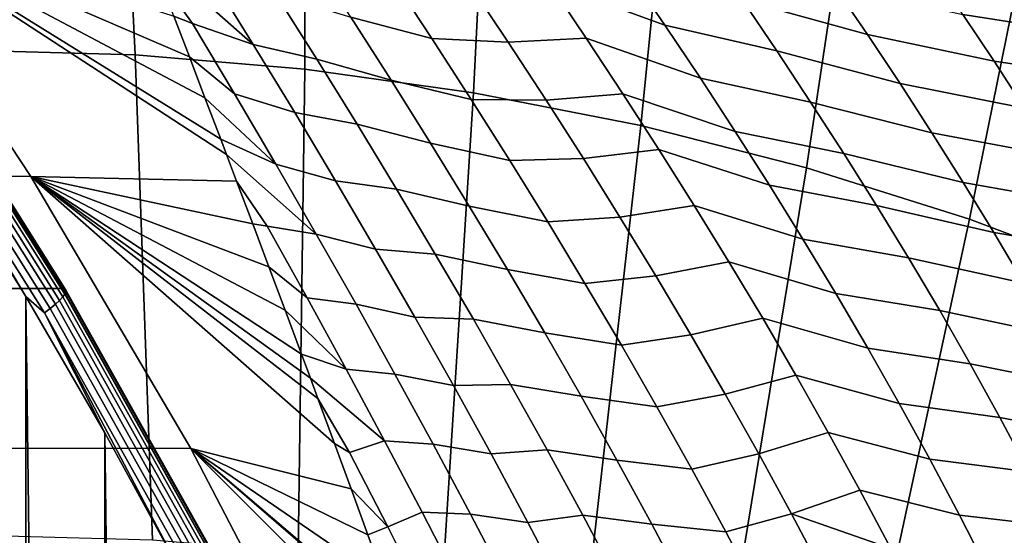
# Model space of a CAD drawing. Header units: metres. Extents: x -248 to 28, y -28 to 28.
# Tile 91 of 256: x -207.76 to -204.09, y 11.09 to 13.02. Entities that reach past the tile are written whole.
import ezdxf

# ---------------------------------------------------------------- set-up
doc = ezdxf.new("R2010")
doc.units = ezdxf.units.M
doc.layers.add('solid_10_061_053_XXX', color=7, linetype='CONTINUOUS')

msp = doc.modelspace()

# ---------------------------------------------------------------- linework, layer by layer
at = {"layer": 'solid_10_061_053_XXX'}
for points in [[(-207.418961, 14.680658, 185.575607), (-208.141937, 14.700806, 185.838745), (-207.965576, 12.90579, 186.323318), (-207.330872, 12.888103, 186.092316)], [(-206.697968, 14.620273, 185.313171), (-207.418961, 14.680658, 185.575607), (-207.330872, 12.888103, 186.092316), (-206.697906, 12.835091, 185.861923)], [(-205.980927, 14.519814, 185.0522), (-206.697968, 14.620273, 185.313171), (-206.697906, 12.835091, 185.861923), (-206.06842, 12.746899, 185.632812)], [(-205.269806, 14.379558, 184.793365), (-205.980927, 14.519814, 185.0522), (-206.06842, 12.746899, 185.632812), (-205.444122, 12.623768, 185.405594)], [(-204.566559, 14.199887, 184.537415), (-205.269806, 14.379558, 184.793365), (-205.444122, 12.623768, 185.405594), (-204.826752, 12.466036, 185.180878)], [(-203.873108, 13.981297, 184.285019), (-204.566559, 14.199887, 184.537415), (-204.826752, 12.466036, 185.180878), (-204.217972, 12.274136, 184.959305)], [(-203.19136, 13.724384, 184.03688), (-203.873108, 13.981297, 184.285019), (-204.217972, 12.274136, 184.959305), (-203.619476, 12.048593, 184.74147)], [(-242.310013, 13.423894, 144.757385), (-208.367569, 13.414279, 132.403336), (-207.720764, 12.4339, 132.167923), (-242.957306, 12.443875, 144.992981)], [(-206.95256, 12.416082, 134.244034), (-207.720764, 12.4339, 132.167923), (-208.367569, 13.414279, 132.403336), (-206.99028, 12.515784, 134.334396)], [(-207.011887, 12.572812, 134.387009), (-206.99028, 12.515784, 134.334396), (-208.367569, 13.414279, 132.403336)], [(-207.070679, 12.727814, 134.533615), (-207.011887, 12.572812, 134.387009), (-208.367569, 13.414279, 132.403336)], [(-207.128906, 12.881088, 134.683777), (-207.070679, 12.727814, 134.533615), (-208.367569, 13.414279, 132.403336)], [(-207.186539, 13.032645, 134.83757), (-207.128906, 12.881088, 134.683777), (-208.367569, 13.414279, 132.403336)], [(-205.354584, 12.999228, 137.870056), (-205.78717, 13.157077, 137.607803), (-205.92807, 13.363195, 137.775803), (-205.488846, 13.196613, 138.042084)], [(-207.048401, 13.182855, 135.490524), (-206.890961, 12.927336, 135.361496), (-207.275894, 13.267755, 135.087189), (-207.299805, 13.330682, 135.156357)], [(-206.890961, 12.927336, 135.361496), (-207.11702, 13.004615, 134.966187), (-207.2435, 13.18251, 134.995117), (-207.275894, 13.267755, 135.087189)], [(-206.373276, 13.17723, 136.790359), (-206.224243, 12.949495, 136.637695), (-206.52623, 13.029382, 136.270676), (-206.678391, 13.264754, 136.415878)], [(-204.721756, 13.144851, 138.749466), (-204.598709, 12.963722, 138.564972), (-205.065735, 13.093117, 138.332336), (-205.196075, 13.282036, 138.512909)], [(-205.065735, 13.093117, 138.332336), (-204.937393, 12.903159, 138.154724), (-205.354584, 12.999228, 137.870056), (-205.488846, 13.196613, 138.042084)], [(-203.868973, 13.128568, 139.402222), (-203.758759, 12.962598, 139.205978), (-204.242752, 13.038706, 138.980209), (-204.360336, 13.211282, 139.171799)], [(-207.11702, 13.004615, 134.966187), (-207.186539, 13.032645, 134.83757), (-207.2435, 13.18251, 134.995117)], [(-206.805893, 13.115073, 135.891907), (-206.653473, 12.872233, 135.757538), (-206.890961, 12.927336, 135.361496), (-207.048401, 13.182855, 135.490524)], [(-206.083344, 13.152511, 137.193527), (-205.939575, 12.935755, 137.035065), (-206.224243, 12.949495, 136.637695), (-206.373276, 13.17723, 136.790359)], [(-205.78717, 13.157077, 137.607803), (-205.648376, 12.950419, 137.442978), (-205.939575, 12.935755, 137.035065), (-206.083344, 13.152511, 137.193527)], [(-205.222443, 12.800987, 137.700974), (-205.648376, 12.950419, 137.442978), (-205.78717, 13.157077, 137.607803), (-205.354584, 12.999228, 137.870056)], [(-206.52623, 13.029382, 136.270676), (-206.37645, 12.794072, 136.128769), (-206.653473, 12.872233, 135.757538), (-206.805893, 13.115073, 135.891907)], [(-204.242752, 13.038706, 138.980209), (-204.127029, 12.864583, 138.791306), (-204.598709, 12.963722, 138.564972), (-204.721756, 13.144851, 138.749466)], [(-204.598709, 12.963722, 138.564972), (-204.477631, 12.781245, 138.383209), (-204.937393, 12.903159, 138.154724), (-205.065735, 13.093117, 138.332336)], [(-208.383301, 12.015389, 129.555649), (-209.008484, 13.009206, 129.783203), (-208.228378, 13.009439, 131.927002), (-207.60318, 12.01563, 131.699448)], [(-207.594345, 12.014093, 131.729294), (-207.60318, 12.01563, 131.699448), (-208.228378, 13.009439, 131.927002), (-208.219452, 13.007803, 131.956818)], [(-207.594345, 12.014093, 131.729294), (-208.219452, 13.007803, 131.956818), (-208.2146, 13.003581, 131.987564), (-207.589691, 12.010195, 131.760117)], [(-207.589691, 12.010195, 131.760117), (-208.2146, 13.003581, 131.987564), (-208.213867, 12.996646, 132.018188), (-207.589294, 12.003789, 131.790863)], [(-207.11702, 13.004615, 134.966187), (-206.960587, 12.742132, 134.84848), (-207.128906, 12.881088, 134.683777), (-207.186539, 13.032645, 134.83757)], [(-206.890961, 12.927336, 135.361496), (-206.736053, 12.672281, 135.235825), (-206.960587, 12.742132, 134.84848), (-207.11702, 13.004615, 134.966187)], [(-206.224243, 12.949495, 136.637695), (-206.077591, 12.721548, 136.488266), (-206.37645, 12.794072, 136.128769), (-206.52623, 13.029382, 136.270676)], [(-203.758759, 12.962598, 139.205978), (-203.650375, 12.794783, 139.012238), (-204.127029, 12.864583, 138.791306), (-204.242752, 13.038706, 138.980209)], [(-207.601166, 11.984147, 131.849136), (-208.224731, 12.975379, 132.076096), (-208.236053, 12.961572, 132.101944), (-207.613159, 11.971395, 131.875229)], [(-207.59314, 11.995035, 131.820786), (-208.21727, 12.987166, 132.047958), (-208.224731, 12.975379, 132.076096), (-207.601166, 11.984147, 131.849136)], [(-207.589294, 12.003789, 131.790863), (-208.213867, 12.996646, 132.018188), (-208.21727, 12.987166, 132.047958), (-207.59314, 11.995035, 131.820786)], [(-204.937393, 12.903159, 138.154724), (-204.811142, 12.712049, 137.979935), (-205.222443, 12.800987, 137.700974), (-205.354584, 12.999228, 137.870056)], [(-207.628815, 11.957094, 131.898407), (-208.250977, 12.946088, 132.124847), (-208.269104, 12.929307, 132.144257), (-207.647766, 11.941596, 131.918091)], [(-207.613159, 11.971395, 131.875229), (-208.236053, 12.961572, 132.101944), (-208.250977, 12.946088, 132.124847), (-207.628815, 11.957094, 131.898407)], [(-205.939575, 12.935755, 137.035065), (-205.798111, 12.718554, 136.879715), (-206.077591, 12.721548, 136.488266), (-206.224243, 12.949495, 136.637695)], [(-205.648376, 12.950419, 137.442978), (-205.51178, 12.743104, 137.281158), (-205.798111, 12.718554, 136.879715), (-205.939575, 12.935755, 137.035065)], [(-205.092529, 12.601772, 137.534698), (-205.51178, 12.743104, 137.281158), (-205.648376, 12.950419, 137.442978), (-205.222443, 12.800987, 137.700974)], [(-204.127029, 12.864583, 138.791306), (-204.01326, 12.688809, 138.604965), (-204.477631, 12.781245, 138.383209), (-204.598709, 12.963722, 138.564972)], [(-207.647766, 11.941596, 131.918091), (-208.269104, 12.929307, 132.144257), (-208.290024, 12.911646, 132.159668), (-207.669525, 11.925283, 131.933823)], [(-208.290024, 12.911646, 132.159668), (-208.047577, 12.485183, 132.074036), (-207.739456, 11.985609, 131.961884)], [(-207.669525, 11.925283, 131.933823), (-208.290024, 12.911646, 132.159668), (-207.739456, 11.985609, 131.961884)], [(-207.330872, 12.888103, 186.092316), (-207.965576, 12.90579, 186.323318), (-207.812256, 11.092769, 186.744568), (-207.266708, 11.077566, 186.546005)], [(-206.653473, 12.872233, 135.757538), (-206.50351, 12.62959, 135.626358), (-206.736053, 12.672281, 135.235825), (-206.890961, 12.927336, 135.361496)], [(-204.477631, 12.781245, 138.383209), (-204.358688, 12.597309, 138.204071), (-204.811142, 12.712049, 137.979935), (-204.937393, 12.903159, 138.154724)], [(-206.697906, 12.835091, 185.861923), (-207.330872, 12.888103, 186.092316), (-207.266708, 11.077566, 186.546005), (-206.722672, 11.032001, 186.347992)], [(-206.806747, 12.480227, 134.733948), (-207.070679, 12.727814, 134.533615), (-207.128906, 12.881088, 134.683777), (-206.960587, 12.742132, 134.84848)], [(-206.37645, 12.794072, 136.128769), (-206.229156, 12.558688, 135.98999), (-206.50351, 12.62959, 135.626358), (-206.653473, 12.872233, 135.757538)], [(-203.650375, 12.794783, 139.012238), (-203.543976, 12.625022, 138.820908), (-204.01326, 12.688809, 138.604965), (-204.127029, 12.864583, 138.791306)], [(-206.06842, 12.746899, 185.632812), (-206.697906, 12.835091, 185.861923), (-206.722672, 11.032001, 186.347992), (-206.18161, 10.956198, 186.151062)], [(-206.077591, 12.721548, 136.488266), (-205.933472, 12.493248, 136.341873), (-206.229156, 12.558688, 135.98999), (-206.37645, 12.794072, 136.128769)], [(-204.811142, 12.712049, 137.979935), (-204.687134, 12.51967, 137.807816), (-205.092529, 12.601772, 137.534698), (-205.222443, 12.800987, 137.700974)], [(-205.444122, 12.623768, 185.405594), (-206.06842, 12.746899, 185.632812), (-206.18161, 10.956198, 186.151062), (-205.64502, 10.850365, 185.955765)], [(-204.01326, 12.688809, 138.604965), (-203.901627, 12.511278, 138.421097), (-204.358688, 12.597309, 138.204071), (-204.477631, 12.781245, 138.383209)], [(-206.806747, 12.480227, 134.733948), (-207.011887, 12.572812, 134.387009), (-207.070679, 12.727814, 134.533615)], [(-206.736053, 12.672281, 135.235825), (-206.583786, 12.417539, 135.113281), (-206.806747, 12.480227, 134.733948), (-206.960587, 12.742132, 134.84848)], [(-205.798111, 12.718554, 136.879715), (-205.659088, 12.500777, 136.727295), (-205.933472, 12.493248, 136.341873), (-206.077591, 12.721548, 136.488266)], [(-205.51178, 12.743104, 137.281158), (-205.377533, 12.535005, 137.122192), (-205.659088, 12.500777, 136.727295), (-205.798111, 12.718554, 136.879715)], [(-204.964966, 12.40146, 137.371124), (-205.377533, 12.535005, 137.122192), (-205.51178, 12.743104, 137.281158), (-205.092529, 12.601772, 137.534698)], [(-204.358688, 12.597309, 138.204071), (-204.241974, 12.411799, 138.027451), (-204.687134, 12.51967, 137.807816), (-204.811142, 12.712049, 137.979935)], [(-206.50351, 12.62959, 135.626358), (-206.356094, 12.386998, 135.498184), (-206.583786, 12.417539, 135.113281), (-206.736053, 12.672281, 135.235825)], [(-206.229156, 12.558688, 135.98999), (-206.084473, 12.323084, 135.854141), (-206.356094, 12.386998, 135.498184), (-206.50351, 12.62959, 135.626358)], [(-204.826752, 12.466036, 185.180878), (-205.444122, 12.623768, 185.405594), (-205.64502, 10.850365, 185.955765), (-205.11438, 10.714791, 185.762619)], [(-204.687134, 12.51967, 137.807816), (-204.565475, 12.325903, 137.638275), (-204.964966, 12.40146, 137.371124), (-205.092529, 12.601772, 137.534698)], [(-206.806747, 12.480227, 134.733948), (-206.655609, 12.218742, 134.622421), (-206.99028, 12.515784, 134.334396), (-207.011887, 12.572812, 134.387009)], [(-203.901627, 12.511278, 138.421097), (-203.792221, 12.331878, 138.239609), (-204.241974, 12.411799, 138.027451), (-204.358688, 12.597309, 138.204071)], [(-205.933472, 12.493248, 136.341873), (-205.791977, 12.264451, 136.19838), (-206.084473, 12.323084, 135.854141), (-206.229156, 12.558688, 135.98999)], [(-205.377533, 12.535005, 137.122192), (-205.245728, 12.325992, 136.965958), (-205.522598, 12.282286, 136.577667), (-205.659088, 12.500777, 136.727295)], [(-204.839859, 12.199924, 137.210114), (-205.245728, 12.325992, 136.965958), (-205.377533, 12.535005, 137.122192), (-204.964966, 12.40146, 137.371124)], [(-206.655609, 12.218742, 134.622421), (-206.838684, 12.248122, 134.231583), (-206.95256, 12.416082, 134.244034), (-206.99028, 12.515784, 134.334396)], [(-205.659088, 12.500777, 136.727295), (-205.522598, 12.282286, 136.577667), (-205.791977, 12.264451, 136.19838), (-205.933472, 12.493248, 136.341873)], [(-204.241974, 12.411799, 138.027451), (-204.127625, 12.224599, 137.853271), (-204.565475, 12.325903, 137.638275), (-204.687134, 12.51967, 137.807816)], [(-208.047577, 12.485183, 132.074036), (-208.047638, -12.485276, 132.074066), (-207.739502, -11.985701, 131.961914)], [(-207.739456, 11.985609, 131.961884), (-208.047577, 12.485183, 132.074036), (-207.739502, -11.985701, 131.961914)], [(-206.583786, 12.417539, 135.113281), (-206.43425, 12.162949, 134.993713), (-206.655609, 12.218742, 134.622421), (-206.806747, 12.480227, 134.733948)], [(-204.217972, 12.274136, 184.959305), (-204.826752, 12.466036, 185.180878), (-205.11438, 10.714791, 185.762619), (-204.591125, 10.54985, 185.572174)], [(-242.957306, 12.443875, 144.992981), (-207.720764, 12.4339, 132.167923), (-207.123901, 11.418259, 131.950684), (-243.554688, 11.428547, 145.210403)], [(-206.52507, 11.267757, 133.339081), (-207.123901, 11.418259, 131.950684), (-207.720764, 12.4339, 132.167923), (-206.58725, 11.437541, 133.458359)], [(-206.649094, 11.605332, 133.580887), (-206.58725, 11.437541, 133.458359), (-207.720764, 12.4339, 132.167923)], [(-206.677139, 11.681058, 133.637741), (-206.649094, 11.605332, 133.580887), (-207.720764, 12.4339, 132.167923)], [(-206.710602, 11.771179, 133.706726), (-206.677139, 11.681058, 133.637741), (-207.720764, 12.4339, 132.167923)], [(-206.771729, 11.93517, 133.835953), (-206.710602, 11.771179, 133.706726), (-207.720764, 12.4339, 132.167923)], [(-206.832443, 12.097275, 133.968506), (-206.771729, 11.93517, 133.835953), (-207.720764, 12.4339, 132.167923)], [(-206.892731, 12.257568, 134.104523), (-206.832443, 12.097275, 133.968506), (-207.720764, 12.4339, 132.167923)], [(-206.95256, 12.416082, 134.244034), (-206.892731, 12.257568, 134.104523), (-207.720764, 12.4339, 132.167923)], [(-206.838684, 12.248122, 134.231583), (-206.892731, 12.257568, 134.104523), (-206.95256, 12.416082, 134.244034)], [(-206.356094, 12.386998, 135.498184), (-206.211365, 12.14431, 135.372818), (-206.43425, 12.162949, 134.993713), (-206.583786, 12.417539, 135.113281)], [(-206.084473, 12.323084, 135.854141), (-205.94249, 12.087111, 135.721069), (-206.211365, 12.14431, 135.372818), (-206.356094, 12.386998, 135.498184)], [(-204.565475, 12.325903, 137.638275), (-204.446289, 12.130623, 137.471207), (-204.839859, 12.199924, 137.210114), (-204.964966, 12.40146, 137.371124)], [(-203.792221, 12.331878, 138.239609), (-203.685181, 12.150495, 138.06044), (-204.127625, 12.224599, 137.853271), (-204.241974, 12.411799, 138.027451)], [(-205.791977, 12.264451, 136.19838), (-205.653244, 12.035007, 136.057617), (-205.94249, 12.087111, 135.721069), (-206.084473, 12.323084, 135.854141)], [(-205.245728, 12.325992, 136.965958), (-205.116486, 12.115933, 136.812317), (-205.388779, 12.062941, 136.430695), (-205.522598, 12.282286, 136.577667)], [(-204.717346, 11.997035, 137.051559), (-205.116486, 12.115933, 136.812317), (-205.245728, 12.325992, 136.965958), (-204.839859, 12.199924, 137.210114)], [(-204.127625, 12.224599, 137.853271), (-204.015747, 12.035587, 137.681442), (-204.446289, 12.130623, 137.471207), (-204.565475, 12.325903, 137.638275)], [(-205.522598, 12.282286, 136.577667), (-205.388779, 12.062941, 136.430695), (-205.653244, 12.035007, 136.057617), (-205.791977, 12.264451, 136.19838)], [(-203.619476, 12.048593, 184.74147), (-204.217972, 12.274136, 184.959305), (-204.591125, 10.54985, 185.572174), (-204.076691, 10.355991, 185.384933)], [(-206.838684, 12.248122, 134.231583), (-206.689819, 11.980935, 134.131454), (-206.832443, 12.097275, 133.968506), (-206.892731, 12.257568, 134.104523)], [(-206.655609, 12.218742, 134.622421), (-206.507248, 11.95752, 134.513702), (-206.689819, 11.980935, 134.131454), (-206.838684, 12.248122, 134.231583)], [(-206.43425, 12.162949, 134.993713), (-206.287582, 11.908352, 134.876923), (-206.507248, 11.95752, 134.513702), (-206.655609, 12.218742, 134.622421)], [(-204.446289, 12.130623, 137.471207), (-204.329712, 11.933702, 137.306534), (-204.717346, 11.997035, 137.051559), (-204.839859, 12.199924, 137.210114)], [(-203.685181, 12.150495, 138.06044), (-203.580627, 11.96701, 137.883514), (-204.015747, 12.035587, 137.681442), (-204.127625, 12.224599, 137.853271)], [(-206.211365, 12.14431, 135.372818), (-206.069412, 11.901373, 135.250122), (-206.287582, 11.908352, 134.876923), (-206.43425, 12.162949, 134.993713)], [(-205.94249, 12.087111, 135.721069), (-205.803329, 11.850616, 135.590652), (-206.069412, 11.901373, 135.250122), (-206.211365, 12.14431, 135.372818)], [(-204.015747, 12.035587, 137.681442), (-203.906479, 11.844641, 137.511902), (-204.329712, 11.933702, 137.306534), (-204.446289, 12.130623, 137.471207)], [(-206.543793, 11.714089, 134.033951), (-206.771729, 11.93517, 133.835953), (-206.832443, 12.097275, 133.968506), (-206.689819, 11.980935, 134.131454)], [(-205.653244, 12.035007, 136.057617), (-205.517365, 11.804762, 135.919479), (-205.803329, 11.850616, 135.590652), (-205.94249, 12.087111, 135.721069)], [(-205.116486, 12.115933, 136.812317), (-204.989929, 11.904694, 136.661163), (-205.257721, 11.842595, 136.28627), (-205.388779, 12.062941, 136.430695)], [(-204.597519, 11.79266, 136.895386), (-204.989929, 11.904694, 136.661163), (-205.116486, 12.115933, 136.812317), (-204.717346, 11.997035, 137.051559)], [(-205.388779, 12.062941, 136.430695), (-205.257721, 11.842595, 136.28627), (-205.517365, 11.804762, 135.919479), (-205.653244, 12.035007, 136.057617)], [(-207.808609, 10.987626, 129.346481), (-208.383301, 12.015389, 129.555649), (-207.60318, 12.01563, 131.699448), (-207.028397, 10.987697, 131.49025)], [(-207.594345, 12.014093, 131.729294), (-207.019714, 10.986442, 131.520142), (-207.028397, 10.987697, 131.49025), (-207.60318, 12.01563, 131.699448)], [(-207.019714, 10.986442, 131.520142), (-207.594345, 12.014093, 131.729294), (-207.589691, 12.010195, 131.760117), (-207.015259, 10.982876, 131.551041)], [(-207.739456, 11.985609, 131.961884), (-207.739502, -11.985701, 131.961914), (-207.444046, -11.477483, 131.85437)], [(-207.444, 11.477393, 131.854355), (-207.739456, 11.985609, 131.961884), (-207.444046, -11.477483, 131.85437)], [(-207.669525, 11.925283, 131.933823), (-207.739456, 11.985609, 131.961884), (-207.444, 11.477393, 131.854355)], [(-207.027985, 10.959057, 131.640518), (-207.601166, 11.984147, 131.849136), (-207.613159, 11.971395, 131.875229), (-207.040588, 10.947396, 131.666824)], [(-207.01944, 10.969013, 131.611969), (-207.59314, 11.995035, 131.820786), (-207.601166, 11.984147, 131.849136), (-207.027985, 10.959057, 131.640518)], [(-207.015167, 10.977018, 131.581894), (-207.589294, 12.003789, 131.790863), (-207.59314, 11.995035, 131.820786), (-207.01944, 10.969013, 131.611969)], [(-207.015259, 10.982876, 131.551041), (-207.589691, 12.010195, 131.760117), (-207.589294, 12.003789, 131.790863), (-207.015167, 10.977018, 131.581894)], [(-206.507248, 11.95752, 134.513702), (-206.361786, 11.696392, 134.407623), (-206.543793, 11.714089, 134.033951), (-206.689819, 11.980935, 134.131454)], [(-204.329712, 11.933702, 137.306534), (-204.21582, 11.735009, 137.14418), (-204.597519, 11.79266, 136.895386), (-204.717346, 11.997035, 137.051559)], [(-207.076614, 10.920146, 131.71022), (-207.647766, 11.941596, 131.918091), (-207.669525, 11.925283, 131.933823), (-207.099152, 10.905229, 131.726227)], [(-207.056931, 10.934319, 131.690247), (-207.628815, 11.957094, 131.898407), (-207.647766, 11.941596, 131.918091), (-207.076614, 10.920146, 131.71022)], [(-207.040588, 10.947396, 131.666824), (-207.613159, 11.971395, 131.875229), (-207.628815, 11.957094, 131.898407), (-207.056931, 10.934319, 131.690247)], [(-206.287582, 11.908352, 134.876923), (-206.14386, 11.65358, 134.762772), (-206.361786, 11.696392, 134.407623), (-206.507248, 11.95752, 134.513702)], [(-207.669525, 11.925283, 131.933823), (-207.444, 11.477393, 131.854355), (-207.161469, 10.960994, 131.751526)], [(-207.099152, 10.905229, 131.726227), (-207.669525, 11.925283, 131.933823), (-207.161469, 10.960994, 131.751526)], [(-206.543793, 11.714089, 134.033951), (-206.710602, 11.771179, 133.706726), (-206.771729, 11.93517, 133.835953)], [(-206.069412, 11.901373, 135.250122), (-205.930313, 11.658029, 135.129974), (-206.14386, 11.65358, 134.762772), (-206.287582, 11.908352, 134.876923)], [(-204.989929, 11.904694, 136.661163), (-204.86615, 11.692129, 136.512405), (-205.129532, 11.621101, 136.144272), (-205.257721, 11.842595, 136.28627)], [(-204.480484, 11.586661, 136.741516), (-204.86615, 11.692129, 136.512405), (-204.989929, 11.904694, 136.661163), (-204.597519, 11.79266, 136.895386)], [(-203.906479, 11.844641, 137.511902), (-203.799927, 11.651633, 137.344589), (-204.21582, 11.735009, 137.14418), (-204.329712, 11.933702, 137.306534)], [(-205.803329, 11.850616, 135.590652), (-205.667084, 11.613439, 135.462738), (-205.930313, 11.658029, 135.129974), (-206.069412, 11.901373, 135.250122)], [(-205.517365, 11.804762, 135.919479), (-205.384445, 11.57356, 135.783813), (-205.667084, 11.613439, 135.462738), (-205.803329, 11.850616, 135.590652)], [(-205.257721, 11.842595, 136.28627), (-205.129532, 11.621101, 136.144272), (-205.384445, 11.57356, 135.783813), (-205.517365, 11.804762, 135.919479)], [(-204.21582, 11.735009, 137.14418), (-204.104752, 11.534411, 136.984085), (-204.480484, 11.586661, 136.741516), (-204.597519, 11.79266, 136.895386)], [(-206.543793, 11.714089, 134.033951), (-206.400665, 11.447421, 133.938919), (-206.677139, 11.681058, 133.637741), (-206.710602, 11.771179, 133.706726)], [(-203.799927, 11.651633, 137.344589), (-203.696167, 11.456434, 137.179474), (-204.104752, 11.534411, 136.984085), (-204.21582, 11.735009, 137.14418)], [(-206.361786, 11.696392, 134.407623), (-206.219315, 11.435191, 134.304031), (-206.400665, 11.447421, 133.938919), (-206.543793, 11.714089, 134.033951)], [(-206.14386, 11.65358, 134.762772), (-206.003204, 11.39846, 134.651093), (-206.219315, 11.435191, 134.304031), (-206.361786, 11.696392, 134.407623)], [(-204.86615, 11.692129, 136.512405), (-204.74527, 11.478098, 136.365967), (-205.004333, 11.398308, 136.004608), (-205.129532, 11.621101, 136.144272)], [(-204.366364, 11.378899, 136.58989), (-204.74527, 11.478098, 136.365967), (-204.86615, 11.692129, 136.512405), (-204.480484, 11.586661, 136.741516)], [(-206.400665, 11.447421, 133.938919), (-206.531311, 11.403175, 133.549927), (-206.649094, 11.605332, 133.580887), (-206.677139, 11.681058, 133.637741)], [(-205.930313, 11.658029, 135.129974), (-205.794205, 11.414115, 135.012207), (-206.003204, 11.39846, 134.651093), (-206.14386, 11.65358, 134.762772)], [(-205.667084, 11.613439, 135.462738), (-205.53389, 11.37542, 135.337204), (-205.794205, 11.414115, 135.012207), (-205.930313, 11.658029, 135.129974)], [(-205.384445, 11.57356, 135.783813), (-205.254608, 11.341237, 135.650543), (-205.53389, 11.37542, 135.337204), (-205.667084, 11.613439, 135.462738)], [(-205.129532, 11.621101, 136.144272), (-205.004333, 11.398308, 136.004608), (-205.254608, 11.341237, 135.650543), (-205.384445, 11.57356, 135.783813)], [(-206.531311, 11.403175, 133.549927), (-206.58725, 11.437541, 133.458359), (-206.649094, 11.605332, 133.580887)], [(-204.104752, 11.534411, 136.984085), (-203.996597, 11.331772, 136.826172), (-204.366364, 11.378899, 136.58989), (-204.480484, 11.586661, 136.741516)], [(-203.696167, 11.456434, 137.179474), (-203.595337, 11.258914, 137.01651), (-203.996597, 11.331772, 136.826172), (-204.104752, 11.534411, 136.984085)], [(-207.444, 11.477393, 131.854355), (-207.444046, -11.477483, 131.85437), (-207.161514, -10.96108, 131.751541)], [(-207.161469, 10.960994, 131.751526), (-207.444, 11.477393, 131.854355), (-207.161514, -10.96108, 131.751541)], [(-204.74527, 11.478098, 136.365967), (-204.627365, 11.262452, 136.221741), (-204.882217, 11.174056, 135.867203), (-205.004333, 11.398308, 136.004608)], [(-204.255234, 11.169231, 136.44043), (-204.627365, 11.262452, 136.221741), (-204.74527, 11.478098, 136.365967), (-204.366364, 11.378899, 136.58989)], [(-243.554688, 11.428547, 145.210403), (-207.123901, 11.418259, 131.950684), (-206.57872, 10.370354, 131.752258), (-244.100372, 10.380992, 145.409012)], [(-206.388611, 11.125524, 133.464355), (-206.52507, 11.267757, 133.339081), (-206.58725, 11.437541, 133.458359), (-206.531311, 11.403175, 133.549927)], [(-206.400665, 11.447421, 133.938919), (-206.260559, 11.180756, 133.846207), (-206.388611, 11.125524, 133.464355), (-206.531311, 11.403175, 133.549927)], [(-206.219315, 11.435191, 134.304031), (-206.079941, 11.17374, 134.202789), (-206.260559, 11.180756, 133.846207), (-206.400665, 11.447421, 133.938919)], [(-206.003204, 11.39846, 134.651093), (-205.865707, 11.142818, 134.541763), (-206.079941, 11.17374, 134.202789), (-206.219315, 11.435191, 134.304031)], [(-206.273483, 10.567539, 132.893936), (-206.209976, 10.386852, 132.790451), (-206.57872, 10.370354, 131.752258), (-207.123901, 11.418259, 131.950684)], [(-206.332809, 10.734771, 132.993729), (-206.273483, 10.567539, 132.893936), (-207.123901, 11.418259, 131.950684)], [(-206.336777, 10.74591, 133.000519), (-206.332809, 10.734771, 132.993729), (-207.123901, 11.418259, 131.950684)], [(-206.399826, 10.922058, 133.110245), (-206.336777, 10.74591, 133.000519), (-207.123901, 11.418259, 131.950684)], [(-206.462601, 11.095997, 133.223083), (-206.399826, 10.922058, 133.110245), (-207.123901, 11.418259, 131.950684)], [(-206.52507, 11.267757, 133.339081), (-206.462601, 11.095997, 133.223083), (-207.123901, 11.418259, 131.950684)], [(-205.794205, 11.414115, 135.012207), (-205.661179, 11.169467, 134.896729), (-205.865707, 11.142818, 134.541763), (-206.003204, 11.39846, 134.651093)], [(-205.53389, 11.37542, 135.337204), (-205.403809, 11.136391, 135.213959), (-205.661179, 11.169467, 134.896729), (-205.794205, 11.414115, 135.012207)], [(-205.004333, 11.398308, 136.004608), (-204.882217, 11.174056, 135.867203), (-205.127945, 11.107627, 135.519562), (-205.254608, 11.341237, 135.650543)], [(-205.254608, 11.341237, 135.650543), (-205.127945, 11.107627, 135.519562), (-205.403809, 11.136391, 135.213959), (-205.53389, 11.37542, 135.337204)], [(-203.996597, 11.331772, 136.826172), (-203.891449, 11.126952, 136.670441), (-204.255234, 11.169231, 136.44043), (-204.366364, 11.378899, 136.58989)], [(-206.388611, 11.125524, 133.464355), (-206.462601, 11.095997, 133.223083), (-206.52507, 11.267757, 133.339081)], [(-204.627365, 11.262452, 136.221741), (-204.512558, 11.04504, 136.079712), (-204.882217, 11.174056, 135.867203)], [(-204.147202, 10.957512, 136.293106), (-204.512558, 11.04504, 136.079712), (-204.627365, 11.262452, 136.221741), (-204.255234, 11.169231, 136.44043)], [(-206.260559, 11.180756, 133.846207), (-206.123566, 10.913918, 133.755661), (-206.249069, 10.84791, 133.380966), (-206.388611, 11.125524, 133.464355)], [(-206.079941, 11.17374, 134.202789), (-205.943756, 10.911861, 134.103745), (-206.123566, 10.913918, 133.755661), (-206.260559, 11.180756, 133.846207)], [(-205.865707, 11.142818, 134.541763), (-205.731476, 10.88647, 134.434662), (-205.943756, 10.911861, 134.103745), (-206.079941, 11.17374, 134.202789)], [(-205.661179, 11.169467, 134.896729), (-205.531311, 10.923912, 134.783432), (-205.731476, 10.88647, 134.434662), (-205.865707, 11.142818, 134.541763)], [(-205.403809, 11.136391, 135.213959), (-205.276947, 10.896181, 135.092911), (-205.531311, 10.923912, 134.783432), (-205.661179, 11.169467, 134.896729)], [(-204.882217, 11.174056, 135.867203), (-204.763275, 10.948189, 135.731979), (-205.004547, 10.872561, 135.390778), (-205.127945, 11.107627, 135.519562)], [(-204.40094, 10.82571, 135.939804), (-204.763275, 10.948189, 135.731979), (-204.882217, 11.174056, 135.867203), (-204.512558, 11.04504, 136.079712)], [(-203.891449, 11.126952, 136.670441), (-203.789429, 10.91981, 136.516846), (-204.147202, 10.957512, 136.293106), (-204.255234, 11.169231, 136.44043)], [(-205.127945, 11.107627, 135.519562), (-205.004547, 10.872561, 135.390778), (-205.276947, 10.896181, 135.092911), (-205.403809, 11.136391, 135.213959)], [(-206.388611, 11.125524, 133.464355), (-206.249069, 10.84791, 133.380966), (-206.399826, 10.922058, 133.110245), (-206.462601, 11.095997, 133.223083)]]:
    msp.add_3dface(points, dxfattribs=at)

doc.saveas('drawing.dxf')
